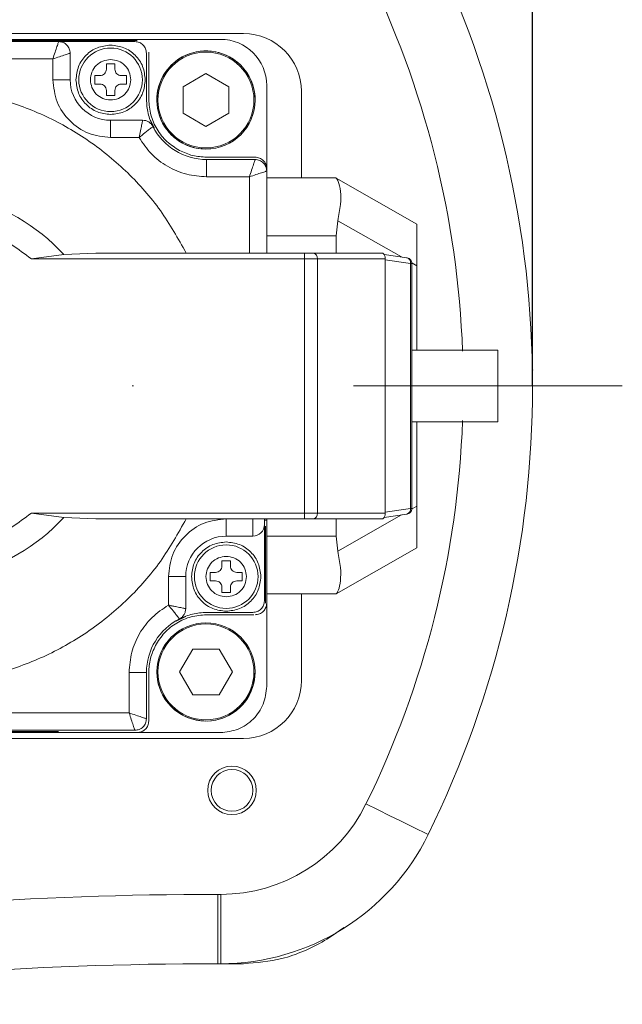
# Model space of a CAD drawing. Header units: millimetres. Extents: x 176 to 9387, y -11044 to -3322.
# Tile 57 of 255: x 1421 to 1474, y -4967 to -4882. Entities that reach past the tile are written whole.
import ezdxf

# ---------------------------------------------------------------- set-up
doc = ezdxf.new("R2010")
doc.units = ezdxf.units.MM
doc.header["$LTSCALE"] = 0.3175
doc.linetypes.add('ACAD_ISO10W100', pattern=[18, 12, -3, 0, -3])
for name, color, linetype, lineweight in [('1轮廓实线层', 7, 'Continuous', 18), ('7标注层', 4, 'Continuous', 13), ('中心线', 4, 'ACAD_ISO10W100', 20)]:
    doc.layers.add(name, color=color, linetype=linetype, lineweight=lineweight)
doc.styles.add('标准汉字', font='gbenor.shx', dxfattribs={"bigfont": 'gbcbig.shx'})
doc.dimstyles.new('M1：18.5', dxfattribs={"dimscale": 18.5, "dimtxt": 3.5, "dimasz": 2.5, "dimexe": 2, "dimexo": 0, "dimgap": 1.5, "dimtad": 1, "dimdec": 4, "dimdsep": 46, "dimtxsty": '标准汉字', "dimcen": 5, "dimdle": 5, "dimclrd": 1, "dimclre": 1, "dimclrt": 256, "dimadec": 4, "dimazin": 2, "dimtfac": 1, "dimtdec": 4, "dimtmove": 2, "dimatfit": 3, "dimfxl": 1, "dimfrac": 2, "dimtolj": 1, "dimarcsym": 0})

# ---------------------------------------------------------------- blocks, each defined once
blk = doc.blocks.new('*D29')
at = {"layer": '7标注层', "color": 1, "lineweight": -2, "ltscale": 20, "transparency": 16777216}
for p, q in [((1292.851, -4797.721), (1292.851, -4713.526)), ((1465.851, -4913.953), (1465.851, -4713.526)), ((1339.101, -4750.526), (1419.601, -4750.526))]:
    blk.add_line(p, q, dxfattribs=at)
at = {"layer": '7标注层', "color": 1, "transparency": 16777216}
for points in [[(1339.101, -4742.817), (1339.101, -4758.234), (1292.851, -4750.526)], [(1419.601, -4758.234), (1419.601, -4742.817), (1465.851, -4750.526)]]:
    blk.add_solid(points, dxfattribs=at)
at = {"layer": 'Defpoints', "color": 0, "transparency": 16777216}
for p in [(1465.851, -4750.526), (1292.851, -4797.721), (1465.851, -4913.953)]:
    blk.add_point(p, dxfattribs=at)
at = {"layer": '7标注层', "transparency": 16777216, "insert": (1379.351, -4690.401), "char_height": 64.75, "attachment_point": 5, "style": '标准汉字'}
blk.add_mtext('\\A1;173', dxfattribs=at)

msp = doc.modelspace()

# ---------------------------------------------------------------- linework, layer by layer
at = {"layer": '1轮廓实线层', "ltscale": 20}
for p, q in [((1440.85142, -4883.45332), (1394.36685, -4883.45332)), ((1424.85142, -4884.15332), (1394.36635, -4884.15332)), ((1431.65142, -4883.95328), (1394.36649, -4883.95328)), ((1400.85142, -4884.0533), (1431.65142, -4884.0533)), ((1431.45143, -4884.15332), (1424.85142, -4884.15332)), ((1438.85142, -4883.95328), (1431.65142, -4883.95328)), ((1425.85142, -4887.45327), (1425.85142, -4885.15324)), ((1432.45142, -4889.15331), (1432.45142, -4885.15324)), ((1432.65142, -4889.15331), (1432.65142, -4885.05323)), ((1394.75142, -4885.65333), (1424.35143, -4885.65333)), ((1424.35143, -4887.45327), (1424.35143, -4885.65333)), ((1428.98475, -4886.07831), (1429.7181, -4886.07831)), ((1428.98475, -4886.53667), (1428.98475, -4886.07831)), ((1429.7181, -4886.07831), (1429.7181, -4886.53667)), ((1427.97642, -4887.08658), (1428.43475, -4887.08658)), ((1427.97642, -4887.81996), (1427.97642, -4887.08658)), ((1430.26808, -4887.08658), (1430.72643, -4887.08658)), ((1430.72643, -4887.08658), (1430.72643, -4887.81996)), ((1437.60015, -4886.91456), (1435.61696, -4888.05957)), ((1439.58336, -4888.05957), (1437.60015, -4886.91456)), ((1424.35143, -4887.45327), (1425.85142, -4887.45327)), ((1428.43475, -4887.81996), (1427.97642, -4887.81996)), ((1430.72643, -4887.81996), (1430.26808, -4887.81996)), ((1428.98475, -4888.82823), (1428.98475, -4888.36999)), ((1429.7181, -4888.36999), (1429.7181, -4888.82823)), ((1435.61696, -4888.05957), (1435.61696, -4890.34958)), ((1439.58336, -4890.34958), (1439.58336, -4888.05957)), ((1442.85143, -4895.15323), (1442.85143, -4887.95323)), ((1445.85142, -4895.95325), (1445.85142, -4888.45332)), ((1429.7181, -4888.82823), (1428.98475, -4888.82823)), ((1435.61696, -4890.34958), (1437.60015, -4891.49458)), ((1437.60015, -4891.49458), (1439.58336, -4890.34958)), ((1429.35142, -4890.95325), (1429.35142, -4892.45326)), ((1432.1197, -4890.95325), (1429.35142, -4890.95325)), ((1432.80818, -4890.94634), (1433.14419, -4891.64669)), ((1431.82047, -4892.45326), (1429.35142, -4892.45326)), ((1441.85143, -4894.15331), (1437.65143, -4894.15331)), ((1437.65143, -4894.35322), (1437.65143, -4895.85323)), ((1441.85143, -4894.35322), (1437.65143, -4894.35322)), ((1442.85143, -4895.35327), (1442.85143, -4895.15323)), ((1442.85143, -4902.45325), (1442.85143, -4895.35327)), ((1441.35142, -4895.85323), (1437.65143, -4895.85323)), ((1441.35142, -4902.45325), (1441.35142, -4895.85323)), ((1448.85143, -4895.95325), (1442.85143, -4895.95325)), ((1448.85143, -4895.95325), (1448.8608, -4895.95861)), ((1455.85142, -4899.95332), (1448.8608, -4895.95861)), ((1448.85143, -4900.95324), (1449.00303, -4899.6485)), ((1454.50315, -4902.79133), (1449.00303, -4899.6485)), ((1455.85142, -4899.95332), (1455.85142, -4903.56178)), ((1442.85143, -4900.95324), (1448.85143, -4900.95324)), ((1448.85143, -4900.95324), (1448.85143, -4902.45325)), ((1425.29363, -4902.58128), (1422.49866, -4902.95334)), ((1422.49866, -4902.95334), (1446.12345, -4902.95334)), ((1425.29363, -4902.5814), (1428.08046, -4902.45325)), ((1446.12345, -4902.45325), (1428.08046, -4902.45325)), ((1446.12345, -4902.95334), (1446.12345, -4902.45325)), ((1446.12345, -4902.95334), (1446.12345, -4924.95329)), ((1447.24577, -4902.95334), (1446.12345, -4902.95334)), ((1452.84623, -4902.45325), (1446.87166, -4902.45325)), ((1447.24577, -4902.95334), (1447.24577, -4924.95329)), ((1453.10976, -4902.95334), (1447.24577, -4902.95334)), ((1454.98874, -4902.86083), (1453.01733, -4902.5789)), ((1453.10976, -4924.95329), (1453.10976, -4902.95334)), ((1455.29206, -4903.35579), (1453.10976, -4903.0437)), ((1455.29206, -4924.55084), (1455.29206, -4903.35579)), ((1455.85142, -4903.56178), (1455.40642, -4903.30751)), ((1455.41795, -4924.55227), (1455.41795, -4903.35436)), ((1455.85142, -4910.85334), (1455.85142, -4903.56178)), ((1462.85142, -4910.85334), (1455.41795, -4910.85334)), ((1462.85142, -4917.05329), (1462.85142, -4910.85334)), ((1465.83914, -4912.48305), (1465.87348, -4912.57973)), ((1455.41795, -4917.05329), (1462.85142, -4917.05329)), ((1455.85142, -4924.34473), (1455.85142, -4917.05329)), ((1453.10976, -4924.86281), (1455.29206, -4924.55084)), ((1455.85142, -4924.34473), (1455.44693, -4924.57588)), ((1455.85142, -4924.34473), (1455.85142, -4927.95331)), ((1446.12345, -4924.95329), (1422.49866, -4924.95317)), ((1422.49866, -4924.95317), (1425.29363, -4925.32523)), ((1428.08046, -4925.45326), (1425.29363, -4925.32511)), ((1446.12345, -4925.45326), (1446.12345, -4924.95329)), ((1446.12345, -4924.95329), (1447.24577, -4924.95329)), ((1447.24577, -4924.95329), (1453.10976, -4924.95329)), ((1454.50315, -4925.11518), (1449.00303, -4928.25813)), ((1453.01734, -4925.32761), (1454.98874, -4925.0458)), ((1446.12345, -4925.45326), (1428.08046, -4925.45326)), ((1439.35143, -4925.45326), (1439.35143, -4926.95327)), ((1441.65142, -4926.95327), (1441.65142, -4925.45326)), ((1442.65142, -4925.45326), (1442.65142, -4925.95334)), ((1442.65142, -4925.55327), (1442.85143, -4925.55327)), ((1442.65142, -4932.55324), (1442.65142, -4925.95334)), ((1442.75143, -4926.09687), (1442.75143, -4932.75328)), ((1442.85143, -4925.55327), (1442.85143, -4925.45326)), ((1442.85143, -4932.75328), (1442.85143, -4925.55327)), ((1452.84623, -4925.45326), (1446.87166, -4925.45326)), ((1448.85143, -4925.45326), (1448.85143, -4926.95327)), ((1441.65142, -4926.95327), (1439.35143, -4926.95327)), ((1448.85143, -4926.95327), (1442.85143, -4926.95327)), ((1448.85143, -4926.95327), (1449.00303, -4928.25813)), ((1455.85142, -4927.95331), (1448.8608, -4931.9479)), ((1438.98476, -4929.07829), (1439.71809, -4929.07829)), ((1438.98476, -4929.53665), (1438.98476, -4929.07829)), ((1439.71809, -4929.07829), (1439.71809, -4929.53665)), ((1434.35142, -4932.92231), (1434.35142, -4930.45325)), ((1435.85143, -4930.45325), (1434.35142, -4930.45325)), ((1435.85143, -4933.22153), (1435.85143, -4930.45325)), ((1437.97642, -4930.81994), (1437.97642, -4930.08656)), ((1437.97642, -4930.08656), (1438.43475, -4930.08656)), ((1440.26809, -4930.08656), (1440.72642, -4930.08656)), ((1440.72642, -4930.08656), (1440.72642, -4930.81994)), ((1438.43475, -4930.81994), (1437.97642, -4930.81994)), ((1438.98476, -4931.82833), (1438.98476, -4931.36997)), ((1439.71809, -4931.36997), (1439.71809, -4931.82833)), ((1440.72642, -4930.81994), (1440.26809, -4930.81994)), ((1439.71809, -4931.82833), (1438.98476, -4931.82833)), ((1442.85143, -4931.95326), (1448.85143, -4931.95326)), ((1445.85142, -4939.45331), (1445.85142, -4931.95326)), ((1448.85143, -4931.95326), (1448.8608, -4931.9479)), ((1442.85143, -4939.95328), (1442.85143, -4932.75328)), ((1435.8574, -4933.91056), (1435.03371, -4934.30562)), ((1437.65143, -4933.55329), (1441.65142, -4933.55329)), ((1437.65143, -4933.75332), (1441.75142, -4933.75332)), ((1436.45516, -4936.71877), (1435.31016, -4938.70206)), ((1438.74516, -4936.71877), (1436.45516, -4936.71877)), ((1439.89016, -4938.70206), (1438.74516, -4936.71877)), ((1430.95142, -4942.2533), (1430.95142, -4938.75332)), ((1432.45142, -4938.75332), (1430.95142, -4938.75332)), ((1432.45142, -4942.75327), (1432.45142, -4938.75332)), ((1432.65142, -4942.9533), (1432.65142, -4938.75332)), ((1435.31016, -4938.70206), (1436.45516, -4940.68522)), ((1438.74516, -4940.68522), (1439.89016, -4938.70206)), ((1436.45516, -4940.68522), (1438.74516, -4940.68522)), ((1401.35142, -4942.2533), (1430.95142, -4942.2533)), ((1424.85142, -4943.85333), (1394.05142, -4943.85333)), ((1394.05142, -4943.95323), (1431.65142, -4943.95323)), ((1400.85142, -4943.75331), (1431.45143, -4943.75331)), ((1431.65142, -4943.95323), (1438.85142, -4943.95323)), ((1393.20897, -4944.45331), (1440.85142, -4944.45331)), ((1438.62179, -4957.95328), (1438.87601, -4957.95328)), ((1438.62179, -4963.95333), (1438.62179, -4957.95328)), ((1438.87601, -4963.95333), (1438.87601, -4957.95328)), ((1438.62179, -4963.95333), (1440.85142, -4963.95333)), ((1438.87601, -4963.95333), (1438.62179, -4963.95333))]:
    msp.add_line(p, q, dxfattribs=at)
at = {"layer": '1轮廓实线层', "lineweight": 0, "ltscale": 20}
for points in [[(1441.85016, -4938.70206), (1441.68522, -4939.87448), (1441.15813, -4941.02652)], [(1456.82441, -4952.77686), (1456.72095, -4952.72596), (1456.41454, -4952.57528), (1455.91696, -4952.33066), (1455.24733, -4952.00152), (1454.43137, -4951.60038), (1453.50045, -4951.14274), (1452.49036, -4950.64611), (1451.43989, -4950.1297)]]:
    msp.add_lwpolyline(points, dxfattribs=at)
at = {"layer": '1轮廓实线层', "ltscale": 20}
for centre, radius in [((1429.35142, -4887.45328), 2.75), ((1437.60016, -4889.20454), 4.25), ((1437.60016, -4889.20454), 4.15), ((1439.35142, -4930.45328), 2.75), ((1437.60016, -4938.70202), 4.25), ((1437.60016, -4938.70202), 4.15), ((1439.85142, -4948.95328), 2.1), ((1439.85142, -4948.95328), 1.8072)]:
    msp.add_circle(centre, radius, dxfattribs=at)
at = {"layer": '1轮廓实线层', "lineweight": 0, "ltscale": 20}
for centre, radius, start, end in [((1377.85142, -4913.95328), 88, 333.8210313, 26.1789687), ((1377.85142, -4913.95328), 82, 2.096655, 26.1789687), ((1440.85142, -4888.45328), 5, 0, 90), ((1438.85142, -4887.95328), 4, 0, 90), ((1437.60016, -4889.20454), 4.25, 56.8423804, 270), ((1437.60016, -4889.20454), 4.25, 0, 56.8423804), ((1429.35142, -4887.45328), 3.5, 180, 270), ((1437.65142, -4889.15328), 5.2, 206.8472133, 270), ((1412.85142, -4913.95328), 16.85609, 42.4265558, 317.5734442), ((1446.79813, -4902.89824), 0.45102, 352.9825144, 80.6172938), ((1454.86824, -4903.2751), 0.43143, 349.2204452, 73.782587), ((1377.85142, -4913.95328), 82, 333.8210313, 357.903345), ((1454.86795, -4924.63135), 0.43169, 286.2486982, 10.7482696), ((1446.79822, -4925.00835), 0.45092, 279.3732744, 7.013813), ((1441.65142, -4925.95328), 1, 270, 0), ((1439.35142, -4930.45328), 3.5, 90, 180), ((1437.65142, -4938.75328), 5.2, 116.8472133, 180), ((1437.60016, -4938.70202), 4.25, 180, 326.8423804), ((1440.85142, -4939.45328), 5, 270, 0), ((1438.87601, -4943.95328), 14, 270, 333.8210313), ((1438.87601, -4943.95328), 20, 270, 333.8210313), ((1438.62179, -5293.95328), 336, 90, 98.0422388), ((1438.62179, -5293.95328), 330, 90, 98.3703223)]:
    msp.add_arc(centre, radius, start, end, dxfattribs=at)
at = {"layer": '1轮廓实线层', "ltscale": 20}
for points, knots in [([(1424.35143, -4885.65333), (1424.41729, -4885.45361), (1424.54783, -4885.05781), (1424.68917, -4884.63639), (1424.77393, -4884.38885), (1424.83297, -4884.20481), (1424.84414, -4884.17363), (1424.85142, -4884.15332)], [0, 0, 0, 0, 0.41204479, 0.81659287, 1.01197518, 1.2103566, 1.58118531, 1.58118531, 1.58118531, 1.58118531]), ([(1425.85142, -4885.15324), (1425.8364, -4885.02221), (1425.80635, -4884.76015), (1425.57503, -4884.42967), (1425.24456, -4884.19832), (1424.98246, -4884.16832), (1424.85142, -4884.15332)], [0, 0, 0, 0, 0.39953008, 0.79904152, 1.19863763, 1.59817077, 1.59817077, 1.59817077, 1.59817077]), ([(1426.35142, -4887.45327), (1426.39652, -4887.06018), (1426.48673, -4886.27397), (1427.18042, -4885.28229), (1428.17211, -4884.58859), (1428.95832, -4884.49836), (1429.35142, -4884.45325)], [0, 0, 0, 0, 1.19857298, 2.3972816, 3.59590136, 4.79454313, 4.79454313, 4.79454313, 4.79454313]), ([(1429.35142, -4884.45325), (1429.74453, -4884.49836), (1430.53073, -4884.58859), (1431.52242, -4885.28229), (1432.2161, -4886.27397), (1432.30632, -4887.06018), (1432.35143, -4887.45327)], [0, 0, 0, 0, 1.19864074, 2.39725946, 3.59595858, 4.7945335, 4.7945335, 4.7945335, 4.7945335]), ([(1432.45142, -4885.15324), (1432.43639, -4885.02221), (1432.40634, -4884.76015), (1432.17504, -4884.42967), (1431.84457, -4884.19832), (1431.58247, -4884.16832), (1431.45143, -4884.15332)], [0, 0, 0, 0, 0.39952976, 0.79903242, 1.19862821, 1.59816104, 1.59816104, 1.59816104, 1.59816104]), ([(1424.35143, -4885.65333), (1424.54738, -4885.58809), (1424.93638, -4885.45859), (1425.35809, -4885.31764), (1425.61159, -4885.23341), (1425.75019, -4885.18785), (1425.83576, -4885.15876), (1425.84626, -4885.15506), (1425.85142, -4885.15324)], [0, 0, 0, 0, 0.40407812, 0.80216158, 1.00715921, 1.20488887, 1.39600902, 1.58116639, 1.58116639, 1.58116639, 1.58116639]), ([(1429.35142, -4885.70328), (1429.1221, -4885.72955), (1428.66344, -4885.7821), (1428.08508, -4886.18693), (1427.68031, -4886.76531), (1427.62772, -4887.22394), (1427.60142, -4887.45327)], [0, 0, 0, 0, 0.69920953, 1.39846899, 2.09762684, 2.79686324, 2.79686324, 2.79686324, 2.79686324]), ([(1431.10142, -4887.45327), (1431.07512, -4887.22394), (1431.02253, -4886.76531), (1430.61777, -4886.18692), (1430.0394, -4885.78211), (1429.58074, -4885.72955), (1429.35142, -4885.70328)], [0, 0, 0, 0, 0.69923383, 1.39839209, 2.09766465, 2.79685962, 2.79685962, 2.79685962, 2.79685962]), ([(1428.43475, -4887.08658), (1428.50682, -4887.07832), (1428.65096, -4887.0618), (1428.83278, -4886.93463), (1428.95994, -4886.75283), (1428.97648, -4886.60871), (1428.98475, -4886.53667)], [0, 0, 0, 0, 0.219749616, 0.439499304, 0.659270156, 0.878947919, 0.878947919, 0.878947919, 0.878947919]), ([(1429.7181, -4886.53667), (1429.72637, -4886.60871), (1429.74291, -4886.75283), (1429.87006, -4886.93463), (1430.05188, -4887.0618), (1430.19602, -4887.07832), (1430.26808, -4887.08658)], [0, 0, 0, 0, 0.219677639, 0.439448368, 0.659197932, 0.878932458, 0.878932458, 0.878932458, 0.878932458]), ([(1429.35142, -4892.45326), (1428.69624, -4892.37809), (1427.38587, -4892.22775), (1425.73315, -4891.07153), (1424.57688, -4889.41883), (1424.42658, -4888.10846), (1424.35143, -4887.45327)], [0, 0, 0, 0, 1.99773904, 3.9954754, 5.99318218, 7.99092726, 7.99092726, 7.99092726, 7.99092726]), ([(1429.35142, -4890.45329), (1428.95831, -4890.40817), (1428.17211, -4890.31795), (1427.18047, -4889.62425), (1426.48668, -4888.63264), (1426.3965, -4887.8464), (1426.35142, -4887.45327)], [0, 0, 0, 0, 1.19864425, 2.39726649, 3.59587609, 4.79457127, 4.79457127, 4.79457127, 4.79457127]), ([(1427.60142, -4887.45327), (1427.62772, -4887.6826), (1427.68031, -4888.14123), (1428.08508, -4888.71961), (1428.66344, -4889.12443), (1429.1221, -4889.17699), (1429.35142, -4889.20326)], [0, 0, 0, 0, 0.6992364, 1.39839425, 2.09765372, 2.79686324, 2.79686324, 2.79686324, 2.79686324]), ([(1428.98475, -4888.36999), (1428.97649, -4888.2979), (1428.95996, -4888.15374), (1428.83278, -4887.9719), (1428.65096, -4887.84473), (1428.50682, -4887.82822), (1428.43475, -4887.81996)], [0, 0, 0, 0, 0.219798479, 0.439570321, 0.659320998, 0.879071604, 0.879071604, 0.879071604, 0.879071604]), ([(1429.35142, -4889.20326), (1429.58074, -4889.17698), (1430.0394, -4889.12443), (1430.61777, -4888.71962), (1431.02253, -4888.14123), (1431.07512, -4887.6826), (1431.10142, -4887.45327)], [0, 0, 0, 0, 0.69919497, 1.39846753, 2.09762579, 2.79685962, 2.79685962, 2.79685962, 2.79685962]), ([(1432.35143, -4887.45327), (1432.30633, -4887.8464), (1432.21615, -4888.63263), (1431.52238, -4889.62426), (1430.53074, -4890.31795), (1429.74453, -4890.40817), (1429.35142, -4890.45329)], [0, 0, 0, 0, 1.19869713, 2.39729722, 3.59591843, 4.79456165, 4.79456165, 4.79456165, 4.79456165]), ([(1430.26808, -4887.81996), (1430.19602, -4887.82822), (1430.05188, -4887.84474), (1429.87006, -4887.9719), (1429.74288, -4888.15374), (1429.72636, -4888.2979), (1429.7181, -4888.36999)], [0, 0, 0, 0, 0.219735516, 0.439486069, 0.659257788, 0.879056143, 0.879056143, 0.879056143, 0.879056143]), ([(1394.35074, -4896.16985), (1394.76059, -4895.71333), (1396.1305, -4894.18738), (1398.99068, -4892.13984), (1402.79806, -4890.10885), (1406.91758, -4888.77406), (1411.19473, -4888.13549), (1415.52036, -4888.22084), (1419.77101, -4889.02513), (1423.82747, -4890.52701), (1427.5802, -4892.68237), (1430.90883, -4895.43855), (1433.77867, -4898.68944), (1435.18676, -4901.19865), (1435.8908, -4902.45325)], [0, 0, 0, 0, 1.84667922, 6.17256939, 10.49847433, 14.82436419, 19.15025443, 23.47615416, 27.80204946, 32.12794998, 36.45387984, 40.7797508, 45.10565189, 49.43153523, 49.43153523, 49.43153523, 49.43153523]), ([(1433.01045, -4891.49875), (1432.84837, -4891.12427), (1432.5242, -4890.3753), (1432.47568, -4889.56064), (1432.45142, -4889.15331)], [0, 0, 0, 0, 1.22416766, 2.44832131, 2.44832131, 2.44832131, 2.44832131]), ([(1435.31809, -4893.5755), (1434.93442, -4893.33295), (1434.16709, -4892.84786), (1433.32332, -4891.76325), (1432.7578, -4890.51085), (1432.68688, -4889.60583), (1432.65142, -4889.15331)], [0, 0, 0, 0, 1.36794727, 2.73589616, 4.1037829, 5.47173185, 5.47173185, 5.47173185, 5.47173185]), ([(1432.1197, -4890.95325), (1432.11524, -4890.97531), (1432.10627, -4891.01968), (1432.03615, -4891.36292), (1431.93479, -4891.85831), (1431.85867, -4892.25446), (1431.82047, -4892.45326)], [0, 0, 0, 0, 0.37404606, 0.75234856, 1.13954843, 1.52959062, 1.52959062, 1.52959062, 1.52959062]), ([(1433.01191, -4891.50162), (1432.96386, -4891.42294), (1432.86776, -4891.26556), (1432.64921, -4891.09176), (1432.39543, -4890.97531), (1432.21161, -4890.9606), (1432.1197, -4890.95325)], [0, 0, 0, 0, 0.27788084, 0.55582529, 0.83371938, 1.111652, 1.111652, 1.111652, 1.111652]), ([(1431.82047, -4892.45326), (1431.92034, -4892.36915), (1432.10175, -4892.21634), (1432.37869, -4891.99248), (1432.61211, -4891.80459), (1432.80131, -4891.66042), (1432.92415, -4891.56783), (1432.99856, -4891.51187), (1433.00753, -4891.50498), (1433.01191, -4891.50162)], [0, 0, 0, 0, 0.25121533, 0.45634208, 0.72837997, 0.94087407, 1.14433151, 1.33902246, 1.52514454, 1.52514454, 1.52514454, 1.52514454]), ([(1437.65143, -4895.85323), (1437.07204, -4895.8098), (1435.89246, -4895.72139), (1434.24064, -4895.0027), (1432.80162, -4893.91909), (1432.14366, -4892.9361), (1431.82047, -4892.45326)], [0, 0, 0, 0, 1.75122453, 3.56530357, 5.37934255, 7.13056914, 7.13056914, 7.13056914, 7.13056914]), ([(1437.65143, -4894.15331), (1437.24492, -4894.12814), (1436.43191, -4894.07782), (1435.68936, -4893.74294), (1435.31809, -4893.5755)], [0, 0, 0, 0, 1.22186329, 2.44370855, 2.44370855, 2.44370855, 2.44370855]), ([(1441.35142, -4895.85323), (1441.41727, -4895.65343), (1441.54776, -4895.25749), (1441.71561, -4894.75914), (1441.80846, -4894.48492), (1441.84521, -4894.36976), (1441.84935, -4894.35873), (1441.85143, -4894.35322)], [0, 0, 0, 0, 0.41206149, 0.81656073, 1.19963261, 1.39050651, 1.58118348, 1.58118348, 1.58118348, 1.58118348]), ([(1441.85143, -4894.15331), (1441.98247, -4894.16831), (1442.24456, -4894.19831), (1442.57504, -4894.42966), (1442.80633, -4894.76015), (1442.8364, -4895.0222), (1442.85143, -4895.15323)], [0, 0, 0, 0, 0.39953211, 0.79912718, 1.19862912, 1.59816114, 1.59816114, 1.59816114, 1.59816114]), ([(1442.85143, -4895.35327), (1442.83639, -4895.22224), (1442.8063, -4894.96017), (1442.57512, -4894.62956), (1442.24451, -4894.3984), (1441.98246, -4894.36828), (1441.85143, -4894.35322)], [0, 0, 0, 0, 0.39952228, 0.79911597, 1.19863348, 1.59817966, 1.59817966, 1.59817966, 1.59817966]), ([(1442.85143, -4895.35327), (1442.84626, -4895.3551), (1442.83575, -4895.35883), (1442.75017, -4895.38767), (1442.6116, -4895.43349), (1442.35809, -4895.51762), (1441.93642, -4895.65866), (1441.54739, -4895.78805), (1441.35142, -4895.85323)], [0, 0, 0, 0, 0.18517614, 0.37626861, 0.57400394, 0.77899981, 1.17706419, 1.58114189, 1.58114189, 1.58114189, 1.58114189]), ([(1449.00303, -4899.6485), (1449.09518, -4899.16611), (1449.27706, -4898.21391), (1449.26263, -4897.01312), (1449.04959, -4896.17689), (1448.92175, -4896.02908), (1448.8608, -4895.95861)], [0, 0, 0, 0, 0.93555573, 1.84669565, 2.87555666, 3.81293988, 3.81293988, 3.81293988, 3.81293988]), ([(1422.49866, -4902.95334), (1421.37211, -4902.12006), (1419.11899, -4900.45349), (1415.01861, -4899.29275), (1410.79811, -4899.26157), (1406.7297, -4900.44402), (1403.16389, -4902.72201), (1400.38586, -4905.91586), (1398.62337, -4909.76396), (1398.01938, -4913.95329), (1398.62332, -4918.14261), (1400.38593, -4921.99068), (1403.16385, -4925.18462), (1406.72971, -4927.46261), (1410.79811, -4928.64505), (1415.01863, -4928.61392), (1419.11897, -4927.45299), (1421.3721, -4925.78644), (1422.49866, -4924.95317)], [0, 0, 0, 0, 4.23146792, 8.46297054, 12.69449814, 16.92602114, 21.15754149, 25.38903485, 29.62061298, 33.85207428, 38.08365516, 42.31512344, 46.54670796, 50.77822832, 55.00975131, 59.24127891, 63.47281613, 67.70428405, 67.70428405, 67.70428405, 67.70428405]), ([(1446.87166, -4902.45325), (1446.82169, -4902.45325), (1446.72177, -4902.45325), (1446.53648, -4902.45325), (1446.39886, -4902.45325), (1446.29592, -4902.45325), (1446.22595, -4902.45325), (1446.15904, -4902.45325), (1446.12345, -4902.45325)], [0, 0, 0, 0, 0.186962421, 0.37391295, 0.560371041, 0.570384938, 0.653620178, 0.748202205, 0.748202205, 0.748202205, 0.748202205]), ([(1453.10976, -4902.95334), (1453.10887, -4902.92194), (1453.10707, -4902.8581), (1453.09217, -4902.76457), (1453.06774, -4902.67588), (1453.02642, -4902.58028), (1452.973, -4902.50773), (1452.90776, -4902.46144), (1452.86769, -4902.45611), (1452.84623, -4902.45325)], [0, 0, 0, 0, 0.072242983, 0.146904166, 0.224062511, 0.304155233, 0.43499458, 0.520138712, 0.618281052, 0.618281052, 0.618281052, 0.618281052]), ([(1455.41691, -4903.38821), (1455.41379, -4903.32316), (1455.40767, -4903.19506), (1455.31074, -4903.0296), (1455.1735, -4902.91457), (1455.04845, -4902.86783), (1454.97698, -4902.85947), (1454.9611, -4902.85761)], [0, 0, 0, 0, 0.196703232, 0.387385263, 0.565638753, 0.736736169, 0.785655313, 0.785655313, 0.785655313, 0.785655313]), ([(1455.41795, -4903.35603), (1455.41218, -4903.35599), (1455.40063, -4903.35591), (1455.32825, -4903.35583), (1455.29206, -4903.35579)], [0, 0, 0, 0, 0.062945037, 0.125885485, 0.125885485, 0.125885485, 0.125885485]), ([(1454.9611, -4925.0489), (1455.02083, -4925.03728), (1455.1441, -4925.01331), (1455.29482, -4924.8962), (1455.39342, -4924.73769), (1455.4204, -4924.60399), (1455.41742, -4924.53113), (1455.41691, -4924.51842)], [0, 0, 0, 0, 0.184275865, 0.380257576, 0.562806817, 0.747086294, 0.786019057, 0.786019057, 0.786019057, 0.786019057]), ([(1455.29206, -4924.55084), (1455.32825, -4924.5508), (1455.40063, -4924.55072), (1455.41218, -4924.55064), (1455.41795, -4924.5506)], [0, 0, 0, 0, 0.062940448, 0.125885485, 0.125885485, 0.125885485, 0.125885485]), ([(1452.84623, -4925.45326), (1452.86778, -4925.45038), (1452.90796, -4925.445), (1452.97316, -4925.39863), (1453.02663, -4925.32613), (1453.06768, -4925.23041), (1453.10075, -4925.11449), (1453.1062, -4925.01699), (1453.10976, -4924.95329)], [0, 0, 0, 0, 0.098734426, 0.184122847, 0.314613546, 0.395133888, 0.472578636, 0.618517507, 0.618517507, 0.618517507, 0.618517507]), ([(1435.8908, -4925.45326), (1435.18676, -4926.70786), (1433.77868, -4929.21708), (1430.90878, -4932.46795), (1427.58028, -4935.22429), (1423.82742, -4937.37947), (1419.77102, -4938.8814), (1415.52034, -4939.68563), (1411.19479, -4939.77115), (1406.91732, -4939.13268), (1402.7991, -4937.7966), (1398.9868, -4935.77067), (1395.98357, -4933.59331), (1394.49079, -4931.91666), (1393.95395, -4931.3137)], [0, 0, 0, 0, 4.32577184, 8.65156142, 12.97739705, 17.3031557, 21.62894473, 25.95472852, 30.2805191, 34.60631548, 38.93209383, 43.25788727, 47.58366594, 50.01291882, 50.01291882, 50.01291882, 50.01291882]), ([(1434.35142, -4930.45325), (1434.42657, -4929.79806), (1434.57689, -4928.48769), (1435.73315, -4926.83499), (1437.38587, -4925.67877), (1438.69624, -4925.52843), (1439.35143, -4925.45326)], [0, 0, 0, 0, 1.99774764, 3.99545401, 5.99317728, 7.99093087, 7.99093087, 7.99093087, 7.99093087]), ([(1446.87166, -4925.45326), (1446.82189, -4925.45326), (1446.72207, -4925.45326), (1446.53662, -4925.45326), (1446.33525, -4925.45326), (1446.19419, -4925.45326), (1446.12345, -4925.45326)], [0, 0, 0, 0, 0.186485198, 0.374064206, 0.560585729, 0.748202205, 0.748202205, 0.748202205, 0.748202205]), ([(1436.35142, -4930.45325), (1436.39653, -4930.06017), (1436.48674, -4929.27396), (1437.18041, -4928.28227), (1438.17211, -4927.58857), (1438.95832, -4927.49835), (1439.35143, -4927.45323)], [0, 0, 0, 0, 1.19857279, 2.39727275, 3.59589231, 4.79454886, 4.79454886, 4.79454886, 4.79454886]), ([(1439.35143, -4927.45323), (1439.74453, -4927.49835), (1440.53074, -4927.58858), (1441.52243, -4928.28227), (1442.21611, -4929.27396), (1442.30632, -4930.06017), (1442.35142, -4930.45325)], [0, 0, 0, 0, 1.19864146, 2.3972609, 3.59596074, 4.7945334, 4.7945334, 4.7945334, 4.7945334]), ([(1439.35143, -4928.70326), (1439.12211, -4928.72959), (1438.66349, -4928.78226), (1438.08504, -4929.18689), (1437.68033, -4929.7653), (1437.62772, -4930.22393), (1437.60142, -4930.45325)], [0, 0, 0, 0, 0.69922508, 1.39840847, 2.09755806, 2.7967862, 2.7967862, 2.7967862, 2.7967862]), ([(1441.10142, -4930.45325), (1441.07512, -4930.22393), (1441.02251, -4929.76531), (1440.61781, -4929.18688), (1440.03935, -4928.78226), (1439.58074, -4928.72959), (1439.35143, -4928.70326)], [0, 0, 0, 0, 0.69922752, 1.39836801, 2.09756346, 2.79677295, 2.79677295, 2.79677295, 2.79677295]), ([(1448.8608, -4931.9479), (1448.88669, -4931.92424), (1448.91264, -4931.90053), (1448.94941, -4931.84544), (1448.95205, -4931.84133), (1448.96205, -4931.82571), (1448.99978, -4931.76154), (1449.10991, -4931.51787), (1449.25926, -4930.8754), (1449.27853, -4929.69535), (1449.09565, -4928.74132), (1449.00303, -4928.25813)], [0, 0, 0, 0, 0.48571746, 0.48678966, 0.49585721, 0.52151377, 0.61937994, 1.00105555, 1.95862277, 2.86982463, 3.80492618, 3.80492618, 3.80492618, 3.80492618]), ([(1438.43475, -4930.08656), (1438.50682, -4930.07831), (1438.65096, -4930.06179), (1438.83278, -4929.93461), (1438.95993, -4929.75281), (1438.97648, -4929.6087), (1438.98476, -4929.53665)], [0, 0, 0, 0, 0.219749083, 0.43948555, 0.659255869, 0.878936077, 0.878936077, 0.878936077, 0.878936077]), ([(1439.71809, -4929.53665), (1439.72636, -4929.6087), (1439.74292, -4929.75281), (1439.87007, -4929.93461), (1440.05188, -4930.06179), (1440.19602, -4930.07831), (1440.26809, -4930.08656)], [0, 0, 0, 0, 0.219680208, 0.439450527, 0.659186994, 0.878936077, 0.878936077, 0.878936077, 0.878936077]), ([(1439.35143, -4933.45327), (1438.95832, -4933.40816), (1438.1721, -4933.31793), (1437.18046, -4932.62424), (1436.48669, -4931.63261), (1436.39651, -4930.84638), (1436.35142, -4930.45325)], [0, 0, 0, 0, 1.19865903, 2.39728107, 3.59588201, 4.79457701, 4.79457701, 4.79457701, 4.79457701]), ([(1437.60142, -4930.45325), (1437.62773, -4930.68257), (1437.68035, -4931.14122), (1438.085, -4931.71972), (1438.66349, -4932.12439), (1439.12211, -4932.17696), (1439.35143, -4932.20324)], [0, 0, 0, 0, 0.6992324, 1.39848775, 2.0976754, 2.79688093, 2.79688093, 2.79688093, 2.79688093]), ([(1439.35143, -4932.20324), (1439.58074, -4932.17696), (1440.03936, -4932.12438), (1440.61786, -4931.71973), (1441.02249, -4931.14121), (1441.07511, -4930.68257), (1441.10142, -4930.45325)], [0, 0, 0, 0, 0.69918994, 1.39838965, 2.09763591, 2.79686768, 2.79686768, 2.79686768, 2.79686768]), ([(1442.35142, -4930.45325), (1442.30633, -4930.84638), (1442.21616, -4931.63261), (1441.52238, -4932.62424), (1440.53074, -4933.31793), (1439.74454, -4933.40816), (1439.35143, -4933.45327)], [0, 0, 0, 0, 1.19869487, 2.39729568, 3.59591761, 4.79456155, 4.79456155, 4.79456155, 4.79456155]), ([(1438.98476, -4931.36997), (1438.97649, -4931.29788), (1438.95995, -4931.15372), (1438.83277, -4930.97189), (1438.65096, -4930.84471), (1438.50682, -4930.8282), (1438.43475, -4930.81994)], [0, 0, 0, 0, 0.219800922, 0.439572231, 0.659309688, 0.879059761, 0.879059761, 0.879059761, 0.879059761]), ([(1440.26809, -4930.81994), (1440.19602, -4930.8282), (1440.05188, -4930.84471), (1439.87007, -4930.97189), (1439.74289, -4931.15372), (1439.72636, -4931.29788), (1439.71809, -4931.36997)], [0, 0, 0, 0, 0.219750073, 0.439487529, 0.659258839, 0.879059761, 0.879059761, 0.879059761, 0.879059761]), ([(1430.95142, -4938.75332), (1430.99636, -4938.16341), (1431.08625, -4936.98365), (1431.80428, -4935.34381), (1432.87773, -4933.91126), (1433.86019, -4933.25196), (1434.35142, -4932.92231)], [0, 0, 0, 0, 1.78253574, 3.56491505, 5.34739391, 7.12981683, 7.12981683, 7.12981683, 7.12981683]), ([(1434.35142, -4932.92231), (1434.45954, -4932.94372), (1434.66959, -4932.98531), (1435.04744, -4933.05777), (1435.44857, -4933.13924), (1435.785, -4933.20825), (1435.82937, -4933.21712), (1435.85143, -4933.22153)], [0, 0, 0, 0, 0.21323329, 0.41427984, 0.77831743, 1.15605272, 1.52958088, 1.52958088, 1.52958088, 1.52958088]), ([(1434.35142, -4932.92231), (1434.43553, -4933.02217), (1434.58834, -4933.20359), (1434.81218, -4933.4806), (1435.00009, -4933.71401), (1435.14431, -4933.90321), (1435.23689, -4934.02603), (1435.29279, -4934.10038), (1435.29967, -4934.1094), (1435.30304, -4934.11381)], [0, 0, 0, 0, 0.25119686, 0.4563776, 0.72841041, 0.94091696, 1.144365, 1.33904716, 1.52517243, 1.52517243, 1.52517243, 1.52517243]), ([(1441.65142, -4933.55329), (1441.78245, -4933.53823), (1442.04451, -4933.50812), (1442.37507, -4933.27696), (1442.60635, -4932.94641), (1442.6364, -4932.68431), (1442.65142, -4932.55324)], [0, 0, 0, 0, 0.39954865, 0.79906864, 1.19856331, 1.59820779, 1.59820779, 1.59820779, 1.59820779]), ([(1442.85143, -4932.75328), (1442.83623, -4932.88504), (1442.80583, -4933.14854), (1442.57219, -4933.48022), (1442.2385, -4933.71095), (1441.97478, -4933.73912), (1441.8429, -4933.7532)], [0, 0, 0, 0, 0.40182761, 0.80359605, 1.20533509, 1.60713222, 1.60713222, 1.60713222, 1.60713222]), ([(1433.22926, -4936.41991), (1433.4718, -4936.03629), (1433.95691, -4935.269), (1435.04145, -4934.42517), (1436.29389, -4933.85966), (1437.19892, -4933.78877), (1437.65143, -4933.75332)], [0, 0, 0, 0, 1.36785558, 2.73580876, 4.10375623, 5.47168352, 5.47168352, 5.47168352, 5.47168352]), ([(1435.30304, -4934.11381), (1435.38174, -4934.06578), (1435.53917, -4933.9697), (1435.71288, -4933.75108), (1435.82948, -4933.49732), (1435.84411, -4933.31347), (1435.85143, -4933.22153)], [0, 0, 0, 0, 0.27792777, 0.5558823, 0.83379278, 1.11179775, 1.11179775, 1.11179775, 1.11179775]), ([(1435.30304, -4934.11381), (1435.67794, -4933.95131), (1436.42776, -4933.6263), (1437.24354, -4933.57763), (1437.65143, -4933.55329)], [0, 0, 0, 0, 1.22582642, 2.45167982, 2.45167982, 2.45167982, 2.45167982]), ([(1432.65142, -4938.75332), (1432.67657, -4938.34678), (1432.72687, -4937.53374), (1433.0618, -4936.79118), (1433.22926, -4936.41991)], [0, 0, 0, 0, 1.22194137, 2.44379393, 2.44379393, 2.44379393, 2.44379393]), ([(1442.85143, -4939.95328), (1442.7913, -4940.47743), (1442.67104, -4941.52574), (1441.74608, -4942.84796), (1440.42384, -4943.77286), (1439.37556, -4943.8931), (1438.85142, -4943.95323)], [0, 0, 0, 0, 1.59822302, 3.19642339, 4.79456869, 6.39275582, 6.39275582, 6.39275582, 6.39275582]), ([(1431.45143, -4943.75331), (1431.4496, -4943.74813), (1431.4459, -4943.73761), (1431.41698, -4943.65199), (1431.37116, -4943.51342), (1431.28717, -4943.25989), (1431.14605, -4942.83825), (1431.01662, -4942.44925), (1430.95142, -4942.2533)], [0, 0, 0, 0, 0.1851821, 0.37628738, 0.57403193, 0.77902269, 1.17710183, 1.58115579, 1.58115579, 1.58115579, 1.58115579]), ([(1430.95142, -4942.2533), (1431.15113, -4942.31916), (1431.54693, -4942.44967), (1431.96833, -4942.59091), (1432.21586, -4942.67584), (1432.39993, -4942.73476), (1432.43111, -4942.74596), (1432.45142, -4942.75327)], [0, 0, 0, 0, 0.41202733, 0.81655533, 1.01195408, 1.21033594, 1.58116592, 1.58116592, 1.58116592, 1.58116592]), ([(1431.45143, -4943.75331), (1431.58246, -4943.73825), (1431.84451, -4943.70814), (1432.17512, -4943.47697), (1432.40631, -4943.14637), (1432.43638, -4942.88429), (1432.45142, -4942.75327)], [0, 0, 0, 0, 0.3995469, 0.79906513, 1.19865954, 1.59817956, 1.59817956, 1.59817956, 1.59817956]), ([(1432.65142, -4942.9533), (1432.63639, -4943.08433), (1432.60634, -4943.3464), (1432.37503, -4943.67686), (1432.04457, -4943.90823), (1431.78246, -4943.93823), (1431.65142, -4943.95323)], [0, 0, 0, 0, 0.39953039, 0.79904215, 1.19862588, 1.5981743, 1.5981743, 1.5981743, 1.5981743]), ([(1440.85142, -4963.95333), (1441.97111, -4963.86825), (1443.74729, -4963.73329), (1446.06576, -4962.89384), (1447.8808, -4962.00029), (1448.99175, -4961.20706), (1449.54749, -4960.81025)], [0, 0, 0, 0, 3.36272657, 5.3343371, 7.38670273, 9.44097695, 9.44097695, 9.44097695, 9.44097695])]:
    msp.add_open_spline(points, degree=3, knots=knots, dxfattribs=at)
at = {"layer": '中心线', "ltscale": 20}
msp.add_line((1107.17389, -4913.95328), (1473.61639, -4913.95328), dxfattribs=at)

# ---------------------------------------------------------------- dimensions: what is measured, and where the dimension line sits
at = {"layer": '7标注层', "ltscale": 20}
dim = msp.add_linear_dim(base=(1465.85142, -4750.52564), p1=(1292.85142, -4797.72094), p2=(1465.85142, -4913.95328), dimstyle='M1：18.5', override={"dimdec": 0, "dimsah": 1, "dimtzin": 8}, dxfattribs=at)
dim.commit()
dim.dimension.update_dxf_attribs({"geometry": '*D29', "text_midpoint": (1379.35142, -4690.40064)})

doc.saveas('drawing.dxf')
